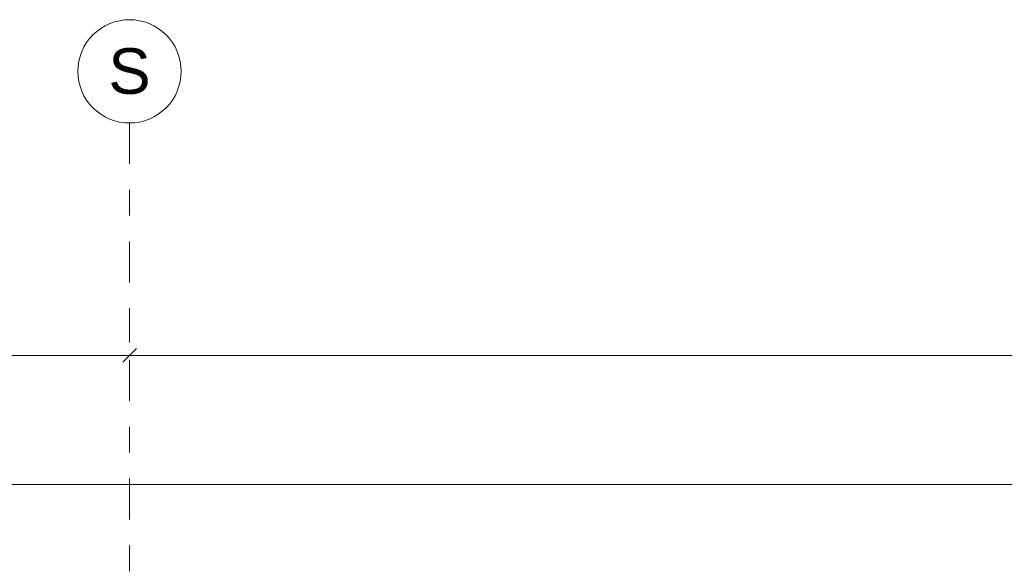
# Model space of a CAD drawing. Header units: metres. Extents: x -180 to 4, y -50 to 6.
# Tile 117 of 256: x -145.45 to -141.64, y 2.09 to 4.2. Entities that reach past the tile are written whole.
import ezdxf

# ---------------------------------------------------------------- set-up
doc = ezdxf.new("R2010")
doc.units = ezdxf.units.M
doc.header["$LTSCALE"] = 0.05
doc.header["$PDMODE"] = 1
doc.header["$PDSIZE"] = -2
doc.linetypes.add('Linienart-53', pattern=[5.291531, 3.175, -1.058062, 0.352704, -0.705764])
doc.layers.get('0').update_dxf_attribs({"lineweight": 25})
doc.layers.add('70 -71 Achsen- 1 Gebäudeachsen', color=7, linetype='Linienart-53', lineweight=18)
doc.layers.add('Keine', color=7, linetype='Continuous', lineweight=9)
doc.layers.add('70 -76 Bemaßung- 2 Allgemein', color=7, linetype='Continuous', lineweight=5, true_color=0x6666cc)
doc.styles.add('Arial', font='arial.ttf')
doc.dimstyles.new('k+k 1_50', dxfattribs={"dimtxt": 0.100689, "dimasz": 0.05302, "dimexe": 0.05, "dimexo": 0.15, "dimgap": 0.01, "dimtad": 1, "dimdec": 3, "dimtxsty": 'Arial', "dimblk": 'VW_SLASH', "dimblk1": 'VW_SLASH', "dimblk2": 'VW_SLASH', "dimcen": 0, "dimdle": 0.05, "dimadec": 3, "dimazin": 0, "dimtfac": 0.75, "dimtdec": 3, "dimtix": 1, "dimtmove": 0, "dimatfit": 0, "dimldrblk": 'VW_SLASH-1', "dimfxl": 0.125, "dimfxlon": 1, "dimfrac": 2, "dimtolj": 1, "dimarcsym": 0})

# ---------------------------------------------------------------- blocks, each defined once
blk = doc.blocks.new('VW_SLASH')
at = {"color": 0, "linetype": 'ByBlock', "lineweight": -2, "transparency": 16777216}
blk.add_line((0.943, 0), (-1, 0), dxfattribs=at)
at = {"color": 0, "lineweight": 20, "transparency": 16777216, "flags": 128}
blk.add_lwpolyline([(0.5, 0.5), (-0.5, -0.5)], dxfattribs=at)
blk = doc.blocks.new('*D10953')
at = {"layer": '70 -76 Bemaßung- 2 Allgemein', "color": 0, "lineweight": -2}
for p, q in [((-152.621, 3.05), (-152.621, 2.95)), ((-145.021, 3.05), (-145.021, 2.95)), ((-145.074, 2.9), (-152.568, 2.9))]:
    blk.add_line(p, q, dxfattribs=at)
at = {"layer": 'Defpoints', "color": 0}
for p in [(-152.621, 2.9), (-152.621, 2.9), (-145.021, 2.9)]:
    blk.add_point(p, dxfattribs=at)
at = {"layer": '70 -76 Bemaßung- 2 Allgemein', "color": 0, "lineweight": -2, "xscale": 0.05302001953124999, "yscale": 0.05302001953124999, "zscale": 0.05302001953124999, "rotation": 180}
blk.add_blockref('VW_SLASH', (-152.621, 2.9), dxfattribs=at)
at = {"layer": '70 -76 Bemaßung- 2 Allgemein', "color": 0, "lineweight": -2, "xscale": 0.05302001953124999, "yscale": 0.05302001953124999, "zscale": 0.05302001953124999}
blk.add_blockref('VW_SLASH', (-145.021, 2.9), dxfattribs=at)
at = {"layer": '70 -76 Bemaßung- 2 Allgemein', "color": 0, "insert": (-148.821, 2.9704), "char_height": 0.10069, "attachment_point": 5, "style": 'Arial'}
blk.add_mtext('\\A1;7,60', dxfattribs=at)
blk = doc.blocks.new('VW_SLASH-1')
at = {"color": 0, "linetype": 'ByBlock', "lineweight": -2, "transparency": 16777216}
blk.add_line((0.943, 0), (-1, 0), dxfattribs=at)
at = {"color": 0, "lineweight": 5, "transparency": 16777216, "flags": 128}
blk.add_lwpolyline([(0.5, 0.5), (-0.5, -0.5)], dxfattribs=at)
blk = doc.blocks.new('*D10954')
at = {"layer": '70 -76 Bemaßung- 2 Allgemein', "color": 0, "lineweight": -2}
for p, q in [((-145.021, 3.05), (-145.021, 2.95)), ((-137.421, 3.05), (-137.421, 2.95)), ((-137.474, 2.9), (-144.968, 2.9))]:
    blk.add_line(p, q, dxfattribs=at)
at = {"layer": 'Defpoints', "color": 0}
for p in [(-145.021, 2.9), (-145.021, 2.9), (-137.421, 2.9)]:
    blk.add_point(p, dxfattribs=at)
at = {"layer": '70 -76 Bemaßung- 2 Allgemein', "color": 0, "lineweight": -2, "xscale": 0.05302001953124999, "yscale": 0.05302001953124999, "zscale": 0.05302001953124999, "rotation": 180}
blk.add_blockref('VW_SLASH', (-145.021, 2.9), dxfattribs=at)
at = {"layer": '70 -76 Bemaßung- 2 Allgemein', "color": 0, "lineweight": -2, "xscale": 0.05302001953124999, "yscale": 0.05302001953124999, "zscale": 0.05302001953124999}
blk.add_blockref('VW_SLASH', (-137.421, 2.9), dxfattribs=at)
at = {"layer": '70 -76 Bemaßung- 2 Allgemein', "color": 0, "insert": (-141.221, 2.9704), "char_height": 0.10069, "attachment_point": 5, "style": 'Arial'}
blk.add_mtext('\\A1;7,60', dxfattribs=at)
blk = doc.blocks.new('*D11005')
at = {"layer": '70 -76 Bemaßung- 2 Allgemein', "color": 0, "lineweight": -2}
for p, q in [((-159.624, 2.275), (-159.624, 2.45)), ((-100.018, 2.275), (-100.018, 2.45)), ((-100.071, 2.4), (-159.571, 2.4))]:
    blk.add_line(p, q, dxfattribs=at)
at = {"layer": 'Defpoints', "color": 0}
for p in [(-159.624, 2.4), (-159.624, -0.497), (-100.018, -11.747)]:
    blk.add_point(p, dxfattribs=at)
at = {"layer": '70 -76 Bemaßung- 2 Allgemein', "color": 0, "lineweight": -2, "xscale": 0.05302001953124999, "yscale": 0.05302001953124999, "zscale": 0.05302001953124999, "rotation": 180}
blk.add_blockref('VW_SLASH', (-159.624, 2.4), dxfattribs=at)
at = {"layer": '70 -76 Bemaßung- 2 Allgemein', "color": 0, "lineweight": -2, "xscale": 0.05302001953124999, "yscale": 0.05302001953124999, "zscale": 0.05302001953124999}
blk.add_blockref('VW_SLASH', (-100.018, 2.4), dxfattribs=at)
at = {"layer": '70 -76 Bemaßung- 2 Allgemein', "color": 0, "insert": (-129.821, 2.4881), "char_height": 0.100689, "attachment_point": 5, "style": 'Arial'}
blk.add_mtext('\\A1;59,60\\S6^ ;', dxfattribs=at)
blk = doc.blocks.new('_Achsen (3D)')
at = {"layer": '70 -71 Achsen- 1 Gebäudeachsen', "transparency": 33554687}
blk.add_line((-145.021, 3.8), (-145.021, -46.172), dxfattribs=at)
at = {"color": 255, "transparency": 33554687}
blk.add_wipeout([(-145.021, 4.2), (-145.0014, 4.199), (-144.982, 4.1961), (-144.9629, 4.1913), (-144.9445, 4.1847), (-144.9267, 4.1763), (-144.9099, 4.1663), (-144.8941, 4.1546), (-144.8796, 4.1414), (-144.8664, 4.1268), (-144.8547, 4.1111), (-144.8446, 4.0942), (-144.8362, 4.0765), (-144.8296, 4.058), (-144.8248, 4.039), (-144.822, 4.0196), (-144.821, 4), (-144.822, 3.9804), (-144.8248, 3.9609), (-144.8296, 3.9419), (-144.8362, 3.9234), (-144.8446, 3.9057), (-144.8547, 3.8888), (-144.8664, 3.8731), (-144.8796, 3.8585), (-144.8941, 3.8454), (-144.9099, 3.8337), (-144.9267, 3.8236), (-144.9445, 3.8152), (-144.9629, 3.8086), (-144.982, 3.8038), (-145.0014, 3.8009), (-145.021, 3.8), (-145.0406, 3.8009), (-145.06, 3.8038), (-145.0791, 3.8086), (-145.0975, 3.8152), (-145.1153, 3.8236), (-145.1321, 3.8337), (-145.1479, 3.8454), (-145.1624, 3.8585), (-145.1756, 3.8731), (-145.1873, 3.8888), (-145.1974, 3.9057), (-145.2058, 3.9234), (-145.2124, 3.9419), (-145.2172, 3.9609), (-145.22, 3.9804), (-145.221, 4), (-145.22, 4.0196), (-145.2172, 4.039), (-145.2124, 4.058), (-145.2058, 4.0765), (-145.1974, 4.0942), (-145.1873, 4.1111), (-145.1756, 4.1268), (-145.1624, 4.1414), (-145.1479, 4.1546), (-145.1321, 4.1663), (-145.1153, 4.1763), (-145.0975, 4.1847), (-145.0791, 4.1913), (-145.06, 4.1961), (-145.0406, 4.199)], dxfattribs=at).dxf.layer = 'Keine'
at = {"layer": 'Keine', "transparency": 33554687, "flags": 128}
blk.add_lwpolyline([(-145.021, 4.2), (-145.0014, 4.199), (-144.982, 4.1961), (-144.9629, 4.1913), (-144.9445, 4.1847), (-144.9267, 4.1763), (-144.9099, 4.1663), (-144.8941, 4.1546), (-144.8796, 4.1414), (-144.8664, 4.1268), (-144.8547, 4.1111), (-144.8446, 4.0942), (-144.8362, 4.0765), (-144.8296, 4.058), (-144.8248, 4.039), (-144.822, 4.0196), (-144.821, 4), (-144.822, 3.9804), (-144.8248, 3.9609), (-144.8296, 3.9419), (-144.8362, 3.9234), (-144.8446, 3.9057), (-144.8547, 3.8888), (-144.8664, 3.8731), (-144.8796, 3.8585), (-144.8941, 3.8454), (-144.9099, 3.8337), (-144.9267, 3.8236), (-144.9445, 3.8152), (-144.9629, 3.8086), (-144.982, 3.8038), (-145.0014, 3.8009), (-145.021, 3.8), (-145.0406, 3.8009), (-145.06, 3.8038), (-145.0791, 3.8086), (-145.0975, 3.8152), (-145.1153, 3.8236), (-145.1321, 3.8337), (-145.1479, 3.8454), (-145.1624, 3.8585), (-145.1756, 3.8731), (-145.1873, 3.8888), (-145.1974, 3.9057), (-145.2058, 3.9234), (-145.2124, 3.9419), (-145.2172, 3.9609), (-145.22, 3.9804), (-145.221, 4), (-145.22, 4.0196), (-145.2172, 4.039), (-145.2124, 4.058), (-145.2058, 4.0765), (-145.1974, 4.0942), (-145.1873, 4.1111), (-145.1756, 4.1268), (-145.1624, 4.1414), (-145.1479, 4.1546), (-145.1321, 4.1663), (-145.1153, 4.1763), (-145.0975, 4.1847), (-145.0791, 4.1913), (-145.06, 4.1961), (-145.0406, 4.199)], close=True, dxfattribs=at)
at = {"layer": 'Keine', "transparency": 33554687, "insert": (-145.021, 4), "char_height": 0.1762, "attachment_point": 5, "line_spacing_factor": 0.970891, "style": 'Arial'}
blk.add_mtext('S', dxfattribs=at)
blk = doc.blocks.new('Gruppe-9718')
at = {"layer": '70 -76 Bemaßung- 2 Allgemein'}
for base, p1, p2, picture, middle in [((-152.62099996, 2.89995802), (-145.02099996, 2.89995802), (-152.62099996, 2.89995802), '*D10953', (-148.82099996, 2.97042156)), ((-145.02099996, 2.89995802), (-137.42099996, 2.89995802), (-145.02099996, 2.89995802), '*D10954', (-141.22099996, 2.97042156))]:
    dim = blk.add_linear_dim(base=base, p1=p1, p2=p2, text='7,60', dimstyle='k+k 1_50', override={"dimtxt": 0.100689, "dimgap": 0.01, "dimdec": 8, "dimpost": '<>', "dimtxsty": 'Arial', "dimtmove": 2}, dxfattribs=at)
    dim.commit()
    dim.dimension.update_dxf_attribs({"geometry": picture, "text_midpoint": middle})
blk = doc.blocks.new('Gruppe-9721')
at = {"layer": '70 -76 Bemaßung- 2 Allgemein'}
dim = blk.add_linear_dim(base=(-159.62399996, 2.39995802), p1=(-100.01799996, -11.74704198), p2=(-159.62399996, -0.49704198), text='59,60\\S6^ ;', dimstyle='k+k 1_50', override={"dimtxt": 0.100689, "dimgap": 0.01, "dimdec": 8, "dimpost": '<>', "dimtxsty": 'Arial', "dimtmove": 2}, dxfattribs=at)
dim.commit()
dim.dimension.update_dxf_attribs({"geometry": '*D11005', "text_midpoint": (-129.82099996, 2.48805885)})
blk = doc.blocks.new('_OG3_2D Bemaßung_ Beschriftung (2D)')
at = {"layer": '70 -76 Bemaßung- 2 Allgemein'}
for name in ['Gruppe-9718', 'Gruppe-9721']:
    blk.add_blockref(name, (0, 0), dxfattribs=at)

msp = doc.modelspace()

# ---------------------------------------------------------------- block references
at = {"layer": 'Keine', "color": 1}
msp.add_blockref('_OG3_2D Bemaßung_ Beschriftung (2D)', (0, 0), dxfattribs=at)

# ---------------------------------------------------------------- next in the draw order: block references
msp.add_blockref('_Achsen (3D)', (0, 0), dxfattribs=at)

doc.saveas('drawing.dxf')
